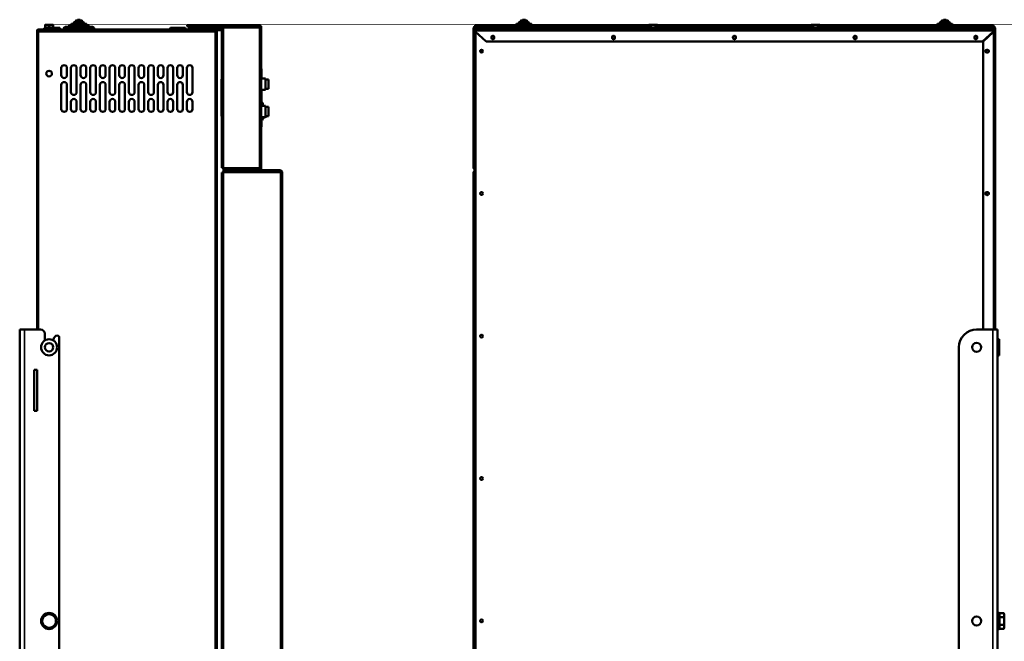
# Model space of a CAD drawing. Header units: millimetres. Extents: x -1252 to 7038, y -1657 to 2073.
# Tile 9 of 54: x 307 to 1531, y 183 to 955. Entities that reach past the tile are written whole.
import ezdxf

# ---------------------------------------------------------------- set-up
doc = ezdxf.new("R2010")
doc.units = ezdxf.units.MM
doc.layers.add('Видимые тонкие (ГОСТ)', color=7, linetype='Continuous', lineweight=35)
doc.layers.add('Видимый контур (ГОСТ)', color=7, linetype='Continuous', lineweight=50)

msp = doc.modelspace()

# ---------------------------------------------------------------- linework, layer by layer
at = {"layer": 'Видимые тонкие (ГОСТ)'}
for p, q in [((330.9, 942), (330.9, 943)), ((357.4, 944), (338.3, 944)), ((399.9, 944), (361.9, 944)), ((393.4, 947), (368.4, 947)), ((390.5, 949), (371.3, 949)), ((387.4, 951), (374.4, 951)), ((385.3, 953), (376.5, 953)), ((513.4, 944), (494.3, 944)), ((538.1, 944), (522.6, 944)), ((522.6, 943.5), (538.1, 943.5)), ((530.4, 947), (530.4, 948)), ((530.4, 945.9), (530.4, 946.9)), ((548.9, 944), (548.9, 945)), ((549.9, 943), (549.9, 942)), ((557.4, 945), (557.4, 944)), ((557.4, 942), (557.4, 943)), ((560.4, 771.1), (560.4, 944.9)), ((605.4, 944.9), (560.4, 944.9)), ((605.4, 771.1), (605.4, 944.9)), ((873.3, 946.9), (873.3, 945.9)), ((873.3, 944.9), (873.3, 943)), ((878.9, 948), (878.9, 947)), ((879.5, 945.9), (879.5, 946.9)), ((882.7, 944), (880.5, 944)), ((880.5, 943.5), (882.7, 943.5)), ((901.8, 944), (882.7, 944)), ((895.8, 947), (895.8, 948)), ((895.8, 946.9), (895.8, 945.9)), ((896.3, 946.9), (896.3, 945.9)), ((916.6, 946), (901.3, 946)), ((952.8, 944), (914.8, 944)), ((946.3, 947), (921.3, 947)), ((943.4, 949), (924.2, 949)), ((940.3, 951), (927.3, 951)), ((938.2, 953), (929.4, 953)), ((1088.5, 946), (951, 946)), ((1290.5, 946), (1100.1, 946)), ((1439.6, 946), (1302.1, 946)), ((1475.8, 944), (1437.8, 944)), ((1469.3, 947), (1444.3, 947)), ((1466.4, 949), (1447.2, 949)), ((1463.3, 951), (1450.3, 951)), ((1461.2, 953), (1452.4, 953)), ((1488.3, 946), (1474, 946)), ((1507.8, 944), (1488.7, 944)), ((1502.3, 948), (1502.3, 947)), ((1517.3, 945.9), (1517.3, 946.9)), ((1517.3, 943), (1517.3, 944.9)), ((329.9, 941), (328.9, 941)), ((330.9, 570), (330.9, 940)), ((330.9, 940), (550.4, 940)), ((550.4, 940), (550.4, -524)), ((1517.3, 941), (873.3, 941)), ((873.3, 940.5), (873.3, 940)), ((874.3, 939.6), (874.3, -523.6)), ((1516.3, 939.1), (1516.3, 939.6)), ((1517.3, 940), (1517.3, 940.5)), ((1517.3, 570), (1517.3, 940)), ((607.4, 851.2), (608.9, 851.2)), ((608.9, 851.2), (608.9, 851.7)), ((609.4, 851.2), (608.9, 851.2)), ((608.9, 851.2), (608.9, 848)), ((608.9, 834), (608.9, 831.2)), ((608.9, 831.2), (607.4, 831.2)), ((608.9, 831.2), (609.4, 831.2)), ((608.9, 830.7), (608.9, 831.2)), ((560.4, 771.1), (605.4, 771.1)), ((631.4, 765), (560.4, 765)), ((560.4, 765), (560.4, -527.5)), ((562.4, 768), (562.4, 769)), ((562.4, 767), (562.4, 768)), ((631.4, 767), (631.4, 768)), ((631.4, -527.5), (631.4, 765)), ((632.4, 766), (633.4, 766)), ((313.4, 570), (313.4, -154)), ((1516.3, -154), (1516.3, 570))]:
    msp.add_line(p, q, dxfattribs=at)
at = {"layer": 'Видимый контур (ГОСТ)'}
for p, q in [((379.8, 955), (382, 955)), ((932.7, 955), (934.9, 955)), ((1455.7, 955), (1457.9, 955)), ((549.9, 943), (330.9, 943)), ((330.9, 942), (550.4, 942)), ((330.9, 942), (330.9, 940)), ((330.9, 942), (549.9, 942)), ((338.5, 944.6), (337.9, 944.6)), ((337.9, 944.6), (337.9, 943)), ((338.3, 943), (338.3, 944)), ((341.4, 948.6), (338.9, 948.6)), ((338.9, 945.1), (338.9, 948.2)), ((343.9, 945.1), (338.9, 945.1)), ((339.3, 945), (356.4, 945)), ((339.5, 945.1), (339.5, 945)), ((346.4, 948.6), (341.4, 948.6)), ((343.9, 945.1), (343.9, 948.2)), ((348.9, 945.1), (343.9, 945.1)), ((348.9, 948.6), (346.4, 948.6)), ((348.2, 945.1), (348.2, 945)), ((348.9, 945.1), (348.9, 948.2)), ((357.4, 943), (357.4, 944)), ((361.9, 943), (361.9, 944)), ((363.9, 946), (397.9, 946)), ((368.4, 946), (368.4, 947)), ((369.4, 948), (392.4, 948)), ((371.3, 948), (371.3, 949)), ((372.3, 950), (389.5, 950)), ((374.4, 950), (374.4, 951)), ((375.4, 952), (386.4, 952)), ((376.5, 952), (376.5, 953)), ((377.5, 954), (384.3, 954)), ((385.3, 952), (385.3, 953)), ((387.4, 950), (387.4, 951)), ((390.5, 948), (390.5, 949)), ((393.4, 946), (393.4, 947)), ((399.9, 943), (399.9, 944)), ((494.3, 943), (494.3, 944)), ((495.3, 945), (512.4, 945)), ((513.4, 943), (513.4, 944)), ((515.4, 948), (530.4, 948)), ((515.4, 948), (515.4, 947)), ((530.4, 947), (515.4, 947)), ((516.4, 946.9), (530.4, 946.9)), ((516.4, 945.9), (516.4, 946.9)), ((530.4, 945.9), (516.4, 945.9)), ((522.6, 943.5), (522.6, 944)), ((523.1, 944.5), (537.6, 944.5)), ((530.4, 948), (605.4, 948)), ((605.4, 947), (530.4, 947)), ((530.4, 946.9), (560.4, 946.9)), ((560.4, 945.9), (530.4, 945.9)), ((538.1, 943.5), (538.1, 944)), ((543.9, 945), (548.9, 945)), ((543.9, 945), (543.9, 944)), ((548.9, 944), (543.9, 944)), ((548.9, 945), (557.4, 945)), ((557.4, 944), (548.9, 944)), ((549.9, 943), (552.9, 943)), ((550.4, 942), (553.4, 942)), ((550.4, 940), (550.4, 942)), ((552.9, 942), (552.9, 943)), ((552.9, 943), (557.4, 943)), ((553.4, 941), (553.4, 942)), ((557.4, 942), (553.4, 942)), ((558.4, 771.1), (558.4, 944.9)), ((560.4, 944.9), (558.4, 944.9)), ((560.4, 946.9), (605.4, 946.9)), ((560.4, 946.9), (560.4, 944.9)), ((605.4, 944.9), (605.4, 946.9)), ((605.4, 944.9), (607.4, 944.9)), ((606.4, 944.9), (606.4, 946)), ((607.4, 946), (607.4, 944.9)), ((607.4, 944.9), (607.4, 771.1)), ((873.3, 944.9), (871.3, 944.9)), ((871.3, 944.9), (871.3, 771.1)), ((873.3, 948), (878.9, 948)), ((873.3, 948), (873.3, 947)), ((878.9, 947), (873.3, 947)), ((873.3, 947), (873.3, 946.9)), ((873.3, 946.9), (874.3, 946.9)), ((874.3, 945.9), (873.3, 945.9)), ((873.3, 945.9), (873.3, 944.9)), ((873.3, 944.9), (876.3, 944.9)), ((1517.3, 943), (873.3, 943)), ((873.3, 943), (873.3, 941)), ((874.3, 945.9), (874.3, 946.9)), ((879.5, 946.9), (874.3, 946.9)), ((874.3, 945.9), (879.5, 945.9)), ((878.9, 948), (883.8, 948)), ((883.8, 947), (878.9, 947)), ((882.8, 946.9), (879.5, 946.9)), ((879.5, 945.9), (882.8, 945.9)), ((880.5, 943.5), (880.5, 944)), ((881, 944.5), (882.9, 944.5)), ((882.7, 943), (882.7, 944)), ((882.8, 945.9), (882.8, 946.9)), ((882.8, 946.9), (893.8, 946.9)), ((893.8, 945.9), (882.8, 945.9)), ((883.7, 945), (900.8, 945)), ((883.8, 947), (883.8, 948)), ((883.8, 948), (892.8, 948)), ((892.8, 947), (883.8, 947)), ((892.8, 948), (895.8, 948)), ((892.8, 948), (892.8, 947)), ((895.8, 947), (892.8, 947)), ((893.8, 945.9), (893.8, 946.9)), ((895.8, 946.9), (893.8, 946.9)), ((893.8, 945.9), (895.8, 945.9)), ((922.2, 948), (895.8, 948)), ((921.3, 947), (895.8, 947)), ((896.3, 946.9), (895.8, 946.9)), ((896.3, 945.9), (895.8, 945.9)), ((896.3, 946.9), (901.3, 946.9)), ((901.3, 945.9), (896.3, 945.9)), ((915.1, 945), (900.8, 945)), ((901.3, 945.9), (901.3, 946.9)), ((914.8, 944), (901.8, 944)), ((901.8, 943), (901.8, 944)), ((914.8, 943), (914.8, 944)), ((916.8, 946), (950.8, 946)), ((921.3, 946), (921.3, 947)), ((922.3, 948), (945.3, 948)), ((924.2, 948), (924.2, 949)), ((925.2, 950), (942.4, 950)), ((927.3, 950), (927.3, 951)), ((928.3, 952), (939.3, 952)), ((929.4, 952), (929.4, 953)), ((930.4, 954), (937.2, 954)), ((938.2, 952), (938.2, 953)), ((940.3, 950), (940.3, 951)), ((943.4, 948), (943.4, 949)), ((1088.5, 948), (945.4, 948)), ((946.3, 946), (946.3, 947)), ((1088.5, 947), (946.3, 947)), ((1089.9, 945), (952.5, 945)), ((1088.3, 944), (952.8, 944)), ((952.8, 943), (952.8, 944)), ((1100.3, 944.6), (1088.3, 944.6)), ((1088.3, 944.6), (1088.3, 943)), ((1089.3, 948.6), (1088.5, 948.2)), ((1088.5, 945.1), (1088.5, 948.2)), ((1091.4, 945.1), (1088.5, 945.1)), ((1090, 948.6), (1089.3, 948.6)), ((1089.9, 945.1), (1089.9, 944.6)), ((1094.3, 948.6), (1090, 948.6)), ((1091.4, 945.1), (1091.4, 948.2)), ((1097.2, 945.1), (1091.4, 945.1)), ((1098.6, 948.6), (1094.3, 948.6)), ((1097.2, 945.1), (1097.2, 948.2)), ((1100.1, 945.1), (1097.2, 945.1)), ((1099.3, 948.6), (1098.6, 948.6)), ((1098.6, 945.1), (1098.6, 944.6)), ((1291.9, 945), (1098.6, 945)), ((1099.3, 948.6), (1100.1, 948.2)), ((1100.1, 945.1), (1100.1, 948.2)), ((1290.5, 948), (1100.1, 948)), ((1290.5, 947), (1100.1, 947)), ((1100.3, 944.6), (1100.3, 943)), ((1290.3, 944), (1100.3, 944)), ((1302.3, 944.6), (1290.3, 944.6)), ((1290.3, 944.6), (1290.3, 943)), ((1291.3, 948.6), (1290.5, 948.2)), ((1290.5, 945.1), (1290.5, 948.2)), ((1293.4, 945.1), (1290.5, 945.1)), ((1292, 948.6), (1291.3, 948.6)), ((1291.9, 945.1), (1291.9, 944.6)), ((1296.3, 948.6), (1292, 948.6)), ((1293.4, 945.1), (1293.4, 948.2)), ((1299.2, 945.1), (1293.4, 945.1)), ((1300.6, 948.6), (1296.3, 948.6)), ((1299.2, 945.1), (1299.2, 948.2)), ((1302.1, 945.1), (1299.2, 945.1)), ((1301.3, 948.6), (1300.6, 948.6)), ((1300.6, 945.1), (1300.6, 944.6)), ((1438.1, 945), (1300.6, 945)), ((1301.3, 948.6), (1302.1, 948.2)), ((1302.1, 945.1), (1302.1, 948.2)), ((1445.2, 948), (1302.1, 948)), ((1444.3, 947), (1302.1, 947)), ((1302.3, 944.6), (1302.3, 943)), ((1437.8, 944), (1302.3, 944)), ((1437.8, 943), (1437.8, 944)), ((1439.8, 946), (1473.8, 946)), ((1444.3, 946), (1444.3, 947)), ((1445.3, 948), (1468.3, 948)), ((1447.2, 948), (1447.2, 949)), ((1448.2, 950), (1465.4, 950)), ((1450.3, 950), (1450.3, 951)), ((1451.3, 952), (1462.3, 952)), ((1452.4, 952), (1452.4, 953)), ((1453.4, 954), (1460.2, 954)), ((1461.2, 952), (1461.2, 953)), ((1463.3, 950), (1463.3, 951)), ((1466.4, 948), (1466.4, 949)), ((1502.3, 948), (1468.4, 948)), ((1469.3, 946), (1469.3, 947)), ((1502.3, 947), (1469.3, 947)), ((1489.7, 945), (1475.5, 945)), ((1488.7, 944), (1475.8, 944)), ((1475.8, 943), (1475.8, 944)), ((1488.3, 946.9), (1516.3, 946.9)), ((1488.3, 946.9), (1488.3, 945.9)), ((1516.3, 945.9), (1488.3, 945.9)), ((1488.7, 943), (1488.7, 944)), ((1489.7, 945), (1506.8, 945)), ((1502.3, 948), (1517.3, 948)), ((1517.3, 947), (1502.3, 947)), ((1507.8, 943), (1507.8, 944)), ((1514.3, 944.9), (1517.3, 944.9)), ((1516.3, 945.9), (1516.3, 946.9)), ((1516.3, 946.9), (1517.3, 946.9)), ((1517.3, 945.9), (1516.3, 945.9)), ((1517.3, 947), (1517.3, 948)), ((1517.3, 946.9), (1517.3, 947)), ((1517.3, 944.9), (1517.3, 945.9)), ((1519.3, 944.9), (1517.3, 944.9)), ((1517.3, 941), (1517.3, 943)), ((1519.3, 940), (1519.3, 944.9)), ((328.9, 941), (328.9, 940.5)), ((328.9, 940), (328.9, 940.5)), ((328.9, 940.5), (329.9, 940.5)), ((328.9, 570), (328.9, 940)), ((330.9, 940), (328.9, 940)), ((329.9, 940.5), (329.9, 941)), ((329.9, 940.5), (329.9, 940)), ((550.4, 941), (551.4, 941)), ((553.4, 941), (550.4, 941)), ((552.4, 940), (550.4, 940)), ((552.4, 941), (551.4, 941)), ((551.4, 940), (551.4, 941)), ((552.4, 941), (552.4, 940)), ((552.4, 940), (552.4, -524)), ((872.3, -524), (872.3, 940)), ((873.8, 940), (872.3, 940)), ((873.3, 940.5), (873.3, 941)), ((873.3, 940.5), (886.8, 928)), ((893.5, 932.5), (893.5, 933.5)), ((897, 933.5), (897, 932.5)), ((1043.5, 932.5), (1043.5, 933.5)), ((1047, 933.5), (1047, 932.5)), ((1193.5, 932.5), (1193.5, 933.5)), ((1197, 933.5), (1197, 932.5)), ((1343.5, 932.5), (1343.5, 933.5)), ((1347, 933.5), (1347, 932.5)), ((1493.5, 932.5), (1493.5, 933.5)), ((1497, 933.5), (1497, 932.5)), ((1503.8, 928), (1517.3, 940.5)), ((1517.3, 940), (1504.3, 928)), ((1517.3, 940), (1516.8, 940)), ((1517.3, 941), (1517.3, 940.5)), ((1519.3, 940), (1517.3, 940)), ((1519.3, 570), (1519.3, 940)), ((881.3, 917.7), (881.3, 914.2)), ((1503.8, 928), (886.8, 928)), ((1504.3, 570), (1504.3, 928)), ((1508.8, 917.7), (1509.8, 917.7)), ((1509.8, 914.2), (1508.8, 914.2)), ((359.1, 886), (359.1, 895)), ((366.1, 895), (366.1, 886)), ((371.1, 865), (371.1, 895)), ((378.1, 895), (378.1, 865)), ((383.1, 886), (383.1, 895)), ((390.1, 895), (390.1, 886)), ((395.1, 865), (395.1, 895)), ((402.1, 895), (402.1, 865)), ((407.1, 886), (407.1, 895)), ((414.1, 895), (414.1, 886)), ((419.1, 865), (419.1, 895)), ((426.1, 895), (426.1, 865)), ((431.1, 886), (431.1, 895)), ((438.1, 895), (438.1, 886)), ((443.1, 865), (443.1, 895)), ((450.1, 895), (450.1, 865)), ((455.1, 886), (455.1, 895)), ((462.1, 895), (462.1, 886)), ((467.1, 865), (467.1, 895)), ((474.1, 895), (474.1, 865)), ((479.1, 886), (479.1, 895)), ((486.1, 895), (486.1, 886)), ((491.1, 865), (491.1, 895)), ((498.1, 895), (498.1, 865)), ((503.1, 886), (503.1, 895)), ((510.1, 895), (510.1, 886)), ((515.1, 865), (515.1, 895)), ((522.1, 895), (522.1, 865)), ((607.4, 894), (607.9, 894)), ((607.9, 882), (607.9, 894)), ((557.9, 881), (557.9, 871)), ((558.4, 881), (557.9, 881)), ((607.4, 882), (612.9, 882)), ((612.9, 868), (612.9, 882)), ((359.1, 844), (359.1, 874)), ((366.1, 874), (366.1, 844)), ((383.1, 844), (383.1, 874)), ((390.1, 874), (390.1, 844)), ((407.1, 844), (407.1, 874)), ((414.1, 874), (414.1, 844)), ((431.1, 844), (431.1, 874)), ((438.1, 874), (438.1, 844)), ((455.1, 844), (455.1, 874)), ((462.1, 874), (462.1, 844)), ((479.1, 844), (479.1, 874)), ((486.1, 874), (486.1, 844)), ((503.1, 844), (503.1, 874)), ((510.1, 874), (510.1, 844)), ((557.9, 845), (557.9, 871)), ((557.9, 871), (558.4, 871)), ((612.9, 880.7), (616.4, 880.7)), ((612.9, 869.2), (616.4, 869.2)), ((616.4, 869.2), (616.4, 880.7)), ((607.4, 868), (612.9, 868)), ((607.9, 851.7), (607.9, 868)), ((371.1, 844), (371.1, 853)), ((378.1, 853), (378.1, 844)), ((395.1, 844), (395.1, 853)), ((402.1, 853), (402.1, 844)), ((419.1, 844), (419.1, 853)), ((426.1, 853), (426.1, 844)), ((443.1, 844), (443.1, 853)), ((450.1, 853), (450.1, 844)), ((467.1, 844), (467.1, 853)), ((474.1, 853), (474.1, 844)), ((491.1, 844), (491.1, 853)), ((498.1, 853), (498.1, 844)), ((515.1, 844), (515.1, 853)), ((522.1, 853), (522.1, 844)), ((558.4, 845), (557.9, 845)), ((557.9, 845), (557.9, 835)), ((608.9, 851.7), (607.4, 851.7)), ((607.4, 848), (612.9, 848)), ((609.4, 848), (609.4, 851.2)), ((609.4, 849), (609.9, 849)), ((609.9, 849), (609.9, 848)), ((612.9, 834), (612.9, 848)), ((612.9, 846.7), (616.4, 846.7)), ((616.4, 835.2), (616.4, 846.7)), ((558.4, 835), (557.9, 835)), ((607.4, 834), (612.9, 834)), ((609.4, 831.2), (609.4, 834)), ((612.9, 835.2), (616.4, 835.2)), ((612.9, 835.2), (613.4, 834.2)), ((607.4, 830.7), (608.9, 830.7)), ((607.4, 822), (607.9, 822)), ((607.9, 822), (607.9, 830.7)), ((558.4, 771.1), (560.4, 771.1)), ((560.4, 771.1), (560.4, 769.1)), ((605.4, 769.1), (605.4, 771.1)), ((607.4, 771.1), (605.4, 771.1)), ((606.4, 770), (606.4, 771.1)), ((607.4, 771.1), (607.4, 770)), ((871.3, 771.1), (872.3, 771.1)), ((558.4, -527.5), (558.4, 765)), ((558.4, 765), (560.4, 765)), ((605.4, 769.1), (560.4, 769.1)), ((560.4, 769), (562.4, 769)), ((560.4, 769), (560.4, 768)), ((560.4, 768), (562.4, 768)), ((560.4, 768), (560.4, 767)), ((562.4, 768), (560.4, 768)), ((562.4, 767), (560.4, 767)), ((560.4, 767), (631.4, 767)), ((560.4, 767), (560.4, 765)), ((562.4, 769), (605.4, 769)), ((631.4, 768), (562.4, 768)), ((605.4, 768), (562.4, 768)), ((631.4, 767), (562.4, 767)), ((562.9, 769), (562.9, 769.1)), ((571.9, 769), (571.9, 769.1)), ((582.4, 767), (582.4, 767)), ((583.4, 769), (583.4, 769.1)), ((588.4, 767), (588.4, 767)), ((589.4, 769), (589.4, 769.1)), ((631.4, 765), (631.4, 767)), ((631.4, 765), (633.4, 765)), ((632.4, 765), (632.4, 766)), ((633.4, 766), (633.4, 765)), ((633.4, 765), (633.4, -527.5)), ((871.3, 765), (872.3, 765)), ((871.3, -527.5), (871.3, 765)), ((1508.8, 740.7), (1509.8, 740.7)), ((1509.8, 737.2), (1508.8, 737.2)), ((307.4, -154), (307.4, 570)), ((313.4, 570), (307.4, 570)), ((313.4, 570), (333.4, 570)), ((338.4, 556.4), (338.4, 565)), ((1516.3, 570), (1496.3, 570)), ((1522.3, 570), (1516.3, 570)), ((1522.3, 570), (1522.3, -154)), ((349.4, 557.6), (349.4, 556.4)), ((356.4, 560.6), (356.4, -142)), ((1522.3, 558), (1524.3, 558)), ((1524.3, 558), (1524.3, 538)), ((1474.3, 548), (1474.3, -132)), ((1522.3, 538), (1524.3, 538)), ((325.4, 520), (328.9, 520)), ((325.4, 469), (325.4, 520)), ((328.9, 520), (328.9, 469)), ((328.9, 469), (325.4, 469)), ((1522.3, 218), (1524.3, 218)), ((1524.3, 218), (1524.3, 198)), ((1524.9, 215.7), (1524.3, 215.7)), ((1524.9, 217.8), (1529.9, 217.8)), ((1524.9, 212.9), (1524.9, 217.8)), ((1524.9, 212.9), (1529.9, 212.9)), ((1524.9, 203.1), (1524.9, 212.9)), ((1530.7, 216.5), (1529.9, 217.8)), ((1530.7, 215.4), (1530.7, 216.5)), ((1530.7, 208), (1530.7, 215.4)), ((1530.7, 200.6), (1530.7, 208)), ((1522.3, 198), (1524.3, 198)), ((1524.9, 200.3), (1524.3, 200.3)), ((1524.9, 203.1), (1529.9, 203.1)), ((1524.9, 198.2), (1524.9, 203.1)), ((1524.9, 198.2), (1529.9, 198.2)), ((1530.7, 199.5), (1529.9, 198.2)), ((1530.7, 199.5), (1530.7, 200.6))]:
    msp.add_line(p, q, dxfattribs=at)
for centre, radius in [((895.3, 933), 1.75), ((1045.3, 933), 1.75), ((1195.3, 933), 1.75), ((1345.3, 933), 1.75), ((1495.3, 933), 1.75), ((881.3, 916), 1.75), ((1509.3, 916), 1.75), ((343.9, 888), 3.5), ((881.3, 739), 1.75), ((1509.3, 739), 1.75), ((881.3, 562), 1.75), ((343.9, 548), 10), ((343.9, 548), 5.25), ((1496.3, 548), 5.5), ((881.3, 385), 1.75), ((343.9, 208), 10), ((881.3, 208), 1.75), ((1496.3, 208), 5.5)]:
    msp.add_circle(centre, radius, dxfattribs=at)
for centre, radius, start, end in [((379.8, 954), 1, 90, 180), ((382, 954), 1, 0, 90), ((932.7, 954), 1, 90, 180), ((934.9, 954), 1, 0, 90), ((1455.7, 954), 1, 90, 180), ((1457.9, 954), 1, 0, 90), ((330.9, 941), 2, 90, 180), ((330.9, 941), 1, 90, 180), ((339.3, 944), 1, 90, 180), ((356.4, 944), 1, 0, 90), ((363.9, 944), 2, 90, 180), ((369.4, 947), 1, 90, 180), ((372.3, 949), 1, 90, 180), ((375.4, 951), 1, 90, 180), ((377.5, 953), 1, 90, 180), ((384.3, 953), 1, 0, 90), ((386.4, 951), 1, 0, 90), ((389.5, 949), 1, 0, 90), ((392.4, 947), 1, 0, 90), ((397.9, 944), 2, 0, 90), ((495.3, 944), 1, 90, 180), ((512.4, 944), 1, 0, 90), ((523.1, 944), 0.5, 90, 180), ((523.1, 943.5), 0.5, 180, 270), ((537.6, 944), 0.5, 0, 90), ((537.6, 943.5), 0.5, 270, 0), ((557.4, 943.5), 1.5, 48.1897, 90), ((557.4, 943.5), 0.5, 270, 90), ((557.4, 943.5), 1.5, 270, 311.8103), ((605.4, 946), 2, 0, 90), ((605.4, 946), 1, 0, 90), ((873.3, 944.9), 2, 90, 180), ((873.3, 944.9), 1, 90, 180), ((876.3, 939.9), 5, 38.4623, 90), ((881, 944), 0.5, 90, 180), ((881, 943.5), 0.5, 180, 270), ((883.7, 944), 1, 90, 180), ((900.8, 944), 1, 0, 90), ((916.8, 944), 2, 90, 180), ((922.3, 947), 1, 90, 180), ((925.2, 949), 1, 90, 180), ((928.3, 951), 1, 90, 180), ((930.4, 953), 1, 90, 180), ((937.2, 953), 1, 0, 90), ((939.3, 951), 1, 0, 90), ((942.4, 949), 1, 0, 90), ((945.3, 947), 1, 0, 90), ((950.8, 944), 2, 0, 90), ((1439.8, 944), 2, 90, 180), ((1445.3, 947), 1, 90, 180), ((1448.2, 949), 1, 90, 180), ((1451.3, 951), 1, 90, 180), ((1453.4, 953), 1, 90, 180), ((1460.2, 953), 1, 0, 90), ((1462.3, 951), 1, 0, 90), ((1465.4, 949), 1, 0, 90), ((1468.3, 947), 1, 0, 90), ((1473.8, 944), 2, 0, 90), ((1489.7, 944), 1, 90, 180), ((1506.8, 944), 1, 0, 90), ((1514.3, 939.9), 5, 90, 141.5377), ((1517.3, 944.9), 2, 0, 90), ((1517.3, 944.9), 1, 0, 90), ((1517.3, 940), 2, 0, 90), ((332.4, 940), 2, 138.5904, 180), ((895.3, 933.5), 1.75, 0, 180), ((895.3, 932.5), 1.75, 180, 0), ((1045.3, 933.5), 1.75, 0, 180), ((1045.3, 932.5), 1.75, 180, 0), ((1195.3, 933.5), 1.75, 0, 180), ((1195.3, 932.5), 1.75, 180, 0), ((1345.3, 933.5), 1.75, 0, 180), ((1345.3, 932.5), 1.75, 180, 0), ((1495.3, 933.5), 1.75, 0, 180), ((1495.3, 932.5), 1.75, 180, 0), ((1516.3, 940), 1, 0.573, 25.0298), ((1517.3, 940), 1, 0, 90), ((1508.8, 916), 1.75, 90, 270), ((1509.8, 916), 1.75, 270, 90), ((362.6, 895), 3.5, 0, 180), ((374.6, 895), 3.5, 0, 180), ((386.6, 895), 3.5, 0, 180), ((398.6, 895), 3.5, 0, 180), ((410.6, 895), 3.5, 0, 180), ((422.6, 895), 3.5, 0, 180), ((434.6, 895), 3.5, 0, 180), ((446.6, 895), 3.5, 0, 180), ((458.6, 895), 3.5, 0, 180), ((470.6, 895), 3.5, 0, 180), ((482.6, 895), 3.5, 0, 180), ((494.6, 895), 3.5, 0, 180), ((506.6, 895), 3.5, 0, 180), ((518.6, 895), 3.5, 0, 180), ((362.6, 886), 3.5, 180, 0), ((386.6, 886), 3.5, 180, 0), ((410.6, 886), 3.5, 180, 0), ((434.6, 886), 3.5, 180, 0), ((458.6, 886), 3.5, 180, 0), ((482.6, 886), 3.5, 180, 0), ((506.6, 886), 3.5, 180, 0), ((362.6, 874), 3.5, 0, 180), ((386.6, 874), 3.5, 0, 180), ((410.6, 874), 3.5, 0, 180), ((434.6, 874), 3.5, 0, 180), ((458.6, 874), 3.5, 0, 180), ((482.6, 874), 3.5, 0, 180), ((506.6, 874), 3.5, 0, 180), ((374.6, 865), 3.5, 180, 0), ((374.6, 853), 3.5, 0, 180), ((398.6, 865), 3.5, 180, 0), ((398.6, 853), 3.5, 0, 180), ((422.6, 865), 3.5, 180, 0), ((422.6, 853), 3.5, 0, 180), ((446.6, 865), 3.5, 180, 0), ((446.6, 853), 3.5, 0, 180), ((470.6, 865), 3.5, 180, 0), ((470.6, 853), 3.5, 0, 180), ((494.6, 865), 3.5, 180, 0), ((494.6, 853), 3.5, 0, 180), ((518.6, 865), 3.5, 180, 0), ((518.6, 853), 3.5, 0, 180), ((608.9, 851.2), 0.5, 0, 90), ((362.6, 844), 3.5, 180, 0), ((374.6, 844), 3.5, 180, 0), ((386.6, 844), 3.5, 180, 0), ((398.6, 844), 3.5, 180, 0), ((410.6, 844), 3.5, 180, 0), ((422.6, 844), 3.5, 180, 0), ((434.6, 844), 3.5, 180, 0), ((446.6, 844), 3.5, 180, 0), ((458.6, 844), 3.5, 180, 0), ((470.6, 844), 3.5, 180, 0), ((482.6, 844), 3.5, 180, 0), ((494.6, 844), 3.5, 180, 0), ((506.6, 844), 3.5, 180, 0), ((518.6, 844), 3.5, 180, 0), ((608, 844.9), 12, 276.523, 297.0049), ((608.9, 831.2), 0.5, 270, 0), ((873.3, 771.1), 2, 180, 240), ((563.4, 766.5), 0.5, 90, 101.4783), ((571.4, 766.5), 0.5, 78.5217, 90), ((605.4, 770), 2, 270, 0), ((605.4, 770), 1, 270, 0), ((631.4, 766), 2, 0, 90), ((631.4, 766), 1, 0, 90), ((873.3, 765), 2, 120, 180), ((1508.8, 739), 1.75, 90, 270), ((1509.8, 739), 1.75, 270, 90), ((333.4, 565), 5, 0, 90), ((1496.3, 548), 22, 90, 180), ((354.4, 557.6), 5, 90, 180), ((354.4, 560.6), 2, 0, 90), ((343.9, 208), 8.5, 120, 180), ((343.9, 208), 8.5, 180, 240), ((343.9, 208), 8.5, 60, 120), ((343.9, 208), 8.5, 0, 60), ((343.9, 208), 8.5, 300, 0), ((343.9, 208), 8.5, 240, 300)]:
    msp.add_arc(centre, radius, start, end, dxfattribs=at)
for points in [[(338.9, 948.2), (338.9, 948.6), (338.9, 948.6)], [(341.4, 948.6), (340.2, 948.6), (338.9, 948.2)], [(343.9, 948.2), (342.5, 948.6), (341.4, 948.6)], [(346.4, 948.6), (345.2, 948.6), (343.9, 948.2)], [(348.9, 948.2), (347.5, 948.6), (346.4, 948.6)], [(348.9, 948.6), (348.9, 948.6), (348.9, 948.2)], [(1090, 948.6), (1089.3, 948.6), (1088.5, 948.2)], [(1091.4, 948.2), (1090.6, 948.6), (1090, 948.6)], [(1094.3, 948.6), (1093, 948.6), (1091.4, 948.2)], [(1097.2, 948.2), (1095.6, 948.6), (1094.3, 948.6)], [(1098.6, 948.6), (1098, 948.6), (1097.2, 948.2)], [(1100.1, 948.2), (1099.3, 948.6), (1098.6, 948.6)], [(1292, 948.6), (1291.3, 948.6), (1290.5, 948.2)], [(1293.4, 948.2), (1292.6, 948.6), (1292, 948.6)], [(1296.3, 948.6), (1295, 948.6), (1293.4, 948.2)], [(1299.2, 948.2), (1297.6, 948.6), (1296.3, 948.6)], [(1300.6, 948.6), (1300, 948.6), (1299.2, 948.2)], [(1302.1, 948.2), (1301.3, 948.6), (1300.6, 948.6)], [(335.4, 212.9), (337.6, 214.2), (339.6, 215.4)], [(335.4, 208), (335.4, 210.3), (335.4, 212.9)], [(335.4, 203.1), (335.4, 205.7), (335.4, 208)], [(339.6, 215.4), (341.6, 216.5), (343.9, 217.8)], [(343.9, 217.8), (346.1, 216.5), (348.1, 215.4)], [(348.1, 215.4), (350.1, 214.2), (352.4, 212.9)], [(352.4, 212.9), (352.4, 210.3), (352.4, 208)], [(352.4, 208), (352.4, 205.7), (352.4, 203.1)], [(1530.7, 215.4), (1530.7, 216.5), (1529.9, 217.8)], [(1529.9, 212.9), (1530.7, 214.2), (1530.7, 215.4)], [(1530.7, 208), (1530.7, 210.3), (1529.9, 212.9)], [(1529.9, 203.1), (1530.7, 205.7), (1530.7, 208)], [(339.6, 200.6), (337.6, 201.8), (335.4, 203.1)], [(343.9, 198.2), (341.6, 199.5), (339.6, 200.6)], [(348.1, 200.6), (346.1, 199.5), (343.9, 198.2)], [(352.4, 203.1), (350.1, 201.8), (348.1, 200.6)], [(1530.7, 200.6), (1530.7, 201.8), (1529.9, 203.1)], [(1529.9, 198.2), (1530.7, 199.5), (1530.7, 200.6)]]:
    msp.add_rational_spline(points, [1, 1.0379548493, 1], degree=2, dxfattribs=at)

doc.saveas('drawing.dxf')
